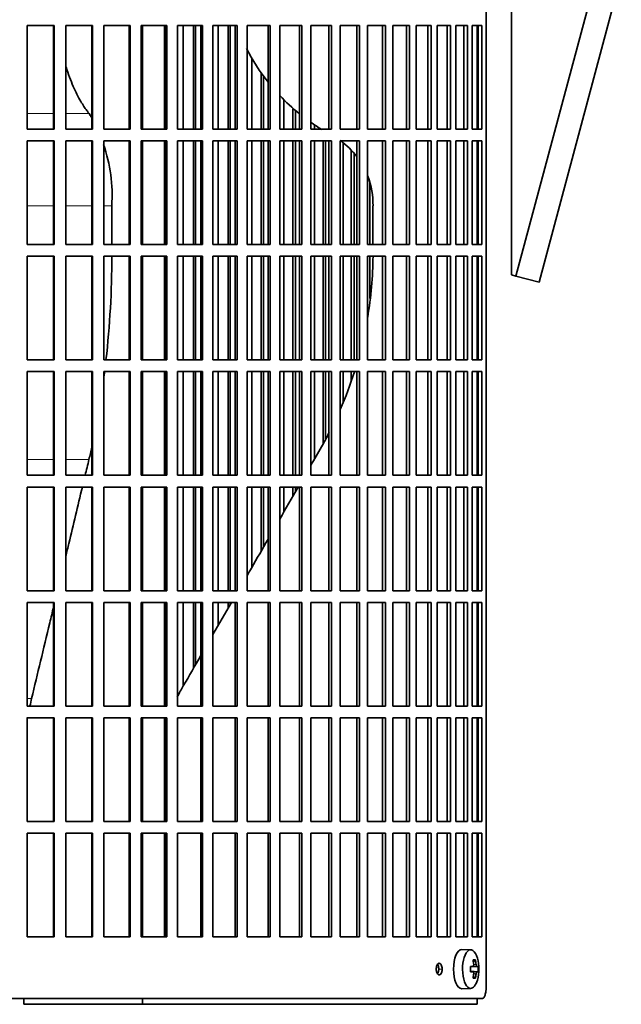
# Model space of a CAD drawing. Header units: millimetres. Extents: x 424 to 1298, y -2735 to 1993.
# Tile 16 of 24: x 1082 to 1236, y -600 to -348. Entities that reach past the tile are written whole.
import ezdxf

# ---------------------------------------------------------------- set-up
doc = ezdxf.new("R2010")
doc.units = ezdxf.units.MM
for name, color, linetype in [('M5X8_UNI7687', 7, 'Continuous'), ('VSI344-454_FILTR', 7, 'Continuous'), ('VSI344-454_SUPPO', 7, 'Continuous'), ('VSI344-454_TERMI', 7, 'Continuous')]:
    doc.layers.add(name, color=color, linetype=linetype)

# ---------------------------------------------------------------- blocks, each defined once
blk = doc.blocks.new('SE3')
at = {"layer": 'M5X8_UNI7687', "color": 7, "linetype": 'Continuous', "lineweight": 35}
for p, q in [((1197.33, -586.12), (1195.07, -586.05)), ((1198.5, -588.71), (1197.99, -589.1)), ((1197.22, -590.4), (1197.89, -590.34)), ((1199.2, -590.35), (1197.23, -590.5)), ((1197.89, -591.76), (1197.22, -591.69)), ((1199.2, -591.74), (1197.23, -591.6)), ((1198.5, -593.38), (1197.99, -592.99)), ((1195.07, -596.05), (1197.33, -595.98))]:
    blk.add_line(p, q, dxfattribs=at)
at = {"layer": 'M5X8_UNI7687', "color": 4, "linetype": 'Continuous', "lineweight": 9}
for p, q in [((1197.22, -590.4), (1197.88, -590.34)), ((1198.9, -590.34), (1197.23, -590.49)), ((1198.09, -589.89), (1198.69, -589.84)), ((1197.88, -591.76), (1197.22, -591.69)), ((1197.23, -591.6), (1198.9, -591.76)), ((1198.69, -592.26), (1198.08, -592.2))]:
    blk.add_line(p, q, dxfattribs=at)
at = {"layer": 'M5X8_UNI7687', "color": 7, "linetype": 'Continuous', "lineweight": 35}
for centre, radius, start, end in [((1189.42, -591.05), 10, 343.7273, 16.2727), ((1189.8, -591.05), 9.42, 355.7871, 4.2129)]:
    blk.add_arc(centre, radius, start, end, dxfattribs=at)
for centre, major_axis, ratio, start_param, end_param in [((1195.04, -591.05), (0, -5), 0.422618, 3.141593, 6.283185), ((1197.3, -591.05), (0, -4.93), 0.422618, 2.175256, 6.283185), ((1191.42, -594.11), (7.75, 5.06), 0.247104, 0.286808, 0.4365), ((1189.5, -591.05), (0, 10), 0.866025, 4.833518, 4.948078), ((1189.37, -591.05), (0, 10), 0.939693, 4.833518, 4.948078), ((1189.43, -591.2), (9.97, 0.79), 0.036834, 0.556003, 0.670562), ((1192.72, -591.05), (0, -9.26), 0.488139, 1.49595, 1.645642), ((1189.43, -591.2), (9.97, 0.79), 0.036834, 0.199185, 0.313745), ((1189.43, -590.89), (9.97, -0.79), 0.036834, -0.670562, -0.556003), ((1197.3, -591.05), (0, -4.93), 0.422618, 0, 0.966337), ((1189.5, -591.05), (0, -10), 0.866025, 1.335108, 1.449667), ((1191.42, -587.98), (7.75, -5.06), 0.247104, -0.4365, -0.286808), ((1189.37, -591.05), (0, -10), 0.939693, 1.335108, 1.449667), ((1189.43, -590.89), (9.97, -0.79), 0.036834, -0.313745, -0.199185), ((1195.04, -591.05), (0, -5), 0.422618, 0, 0.012961)]:
    blk.add_ellipse(centre, major_axis=major_axis, ratio=ratio, start_param=start_param, end_param=end_param, dxfattribs=at)
for points in [[(1197.88, -590.34), (1197.89, -590.34), (1197.91, -590.33), (1197.93, -590.33), (1197.96, -590.31), (1197.98, -590.3), (1198, -590.28), (1198.02, -590.25), (1198.04, -590.22), (1198.05, -590.19), (1198.07, -590.15), (1198.08, -590.11), (1198.09, -590.07), (1198.09, -590.03), (1198.1, -589.98), (1198.1, -589.94), (1198.1, -589.89), (1198.09, -589.86), (1198.09, -589.84)], [(1198.69, -589.84), (1198.7, -589.86), (1198.7, -589.89), (1198.71, -589.94), (1198.72, -589.98), (1198.73, -590.03), (1198.74, -590.07), (1198.75, -590.11), (1198.76, -590.15), (1198.78, -590.19), (1198.79, -590.22), (1198.81, -590.25), (1198.82, -590.28), (1198.84, -590.3), (1198.86, -590.31), (1198.87, -590.33), (1198.89, -590.33), (1198.9, -590.34), (1198.9, -590.34)], [(1198.09, -592.26), (1198.09, -592.24), (1198.1, -592.2), (1198.1, -592.16), (1198.1, -592.11), (1198.09, -592.07), (1198.09, -592.02), (1198.08, -591.98), (1198.07, -591.94), (1198.05, -591.9), (1198.04, -591.87), (1198.02, -591.84), (1198, -591.82), (1197.98, -591.8), (1197.96, -591.78), (1197.93, -591.77), (1197.91, -591.76), (1197.89, -591.76), (1197.88, -591.76)], [(1198.9, -591.76), (1198.9, -591.76), (1198.89, -591.76), (1198.87, -591.77), (1198.86, -591.78), (1198.84, -591.8), (1198.82, -591.82), (1198.81, -591.84), (1198.79, -591.87), (1198.78, -591.9), (1198.76, -591.94), (1198.75, -591.98), (1198.74, -592.02), (1198.73, -592.07), (1198.72, -592.11), (1198.71, -592.16), (1198.7, -592.2), (1198.7, -592.24), (1198.69, -592.26)]]:
    blk.add_open_spline(points, degree=3, dxfattribs=at)
at = {"layer": 'VSI344-454_FILTR', "color": 7, "linetype": 'Continuous', "lineweight": 35}
for p, q in [((1201.27, -595.55), (1201.27, -324.55)), ((1083.95, -349.8), (1090.9, -349.8)), ((1083.95, -376.3), (1083.95, -349.8)), ((1090.74, -376.3), (1090.74, -349.8)), ((1090.9, -376.3), (1090.9, -349.8)), ((1093.83, -349.8), (1100.68, -349.8)), ((1093.83, -376.3), (1093.83, -349.8)), ((1100.46, -376.3), (1100.46, -349.8)), ((1100.68, -376.3), (1100.68, -349.8)), ((1103.56, -349.8), (1110.29, -349.8)), ((1103.56, -376.3), (1103.56, -349.8)), ((1110, -376.3), (1110, -349.8)), ((1110.29, -376.3), (1110.29, -349.8)), ((1113.11, -349.8), (1119.68, -349.8)), ((1113.11, -376.3), (1113.11, -349.8)), ((1119.32, -376.3), (1119.32, -349.8)), ((1119.68, -376.3), (1119.68, -349.8)), ((1122.42, -349.8), (1128.8, -349.8)), ((1122.42, -376.3), (1122.42, -349.8)), ((1123.88, -376.3), (1123.88, -349.8)), ((1126.52, -376.3), (1126.52, -349.8)), ((1126.98, -376.3), (1126.98, -349.8)), ((1128.38, -376.3), (1128.38, -349.8)), ((1128.8, -376.3), (1128.8, -349.8)), ((1131.46, -349.8), (1137.61, -349.8)), ((1131.46, -376.3), (1131.46, -349.8)), ((1132.79, -376.3), (1132.79, -349.8)), ((1135.34, -376.3), (1135.34, -349.8)), ((1135.86, -376.3), (1135.86, -349.8)), ((1137.12, -376.3), (1137.12, -349.8)), ((1137.61, -376.3), (1137.61, -349.8)), ((1140.17, -349.8), (1146.07, -349.8)), ((1140.17, -376.3), (1140.17, -349.8)), ((1145.52, -376.3), (1145.52, -349.8)), ((1146.07, -376.3), (1146.07, -349.8)), ((1148.51, -349.8), (1154.13, -349.8)), ((1148.51, -376.3), (1148.51, -349.8)), ((1153.53, -376.3), (1153.53, -349.8)), ((1154.13, -376.3), (1154.13, -349.8)), ((1156.44, -349.8), (1161.75, -349.8)), ((1156.44, -376.3), (1156.44, -349.8)), ((1161.1, -376.3), (1161.1, -349.8)), ((1161.75, -376.3), (1161.75, -349.8)), ((1163.94, -349.8), (1168.91, -349.8)), ((1163.94, -376.3), (1163.94, -349.8)), ((1168.2, -376.3), (1168.2, -349.8)), ((1168.91, -376.3), (1168.91, -349.8)), ((1170.94, -349.8), (1175.56, -349.8)), ((1170.94, -376.3), (1170.94, -349.8)), ((1174.8, -376.3), (1174.8, -349.8)), ((1175.56, -376.3), (1175.56, -349.8)), ((1177.44, -349.8), (1181.67, -349.8)), ((1177.44, -376.3), (1177.44, -349.8)), ((1180.87, -376.3), (1180.87, -349.8)), ((1181.67, -376.3), (1181.67, -349.8)), ((1183.38, -349.8), (1187.21, -349.8)), ((1183.38, -376.3), (1183.38, -349.8)), ((1186.37, -376.3), (1186.37, -349.8)), ((1187.21, -376.3), (1187.21, -349.8)), ((1188.75, -349.8), (1192.16, -349.8)), ((1188.75, -376.3), (1188.75, -349.8)), ((1191.28, -376.3), (1191.28, -349.8)), ((1192.16, -376.3), (1192.16, -349.8)), ((1193.51, -349.8), (1196.49, -349.8)), ((1193.51, -376.3), (1193.51, -349.8)), ((1195.58, -376.3), (1195.58, -349.8)), ((1196.49, -376.3), (1196.49, -349.8)), ((1197.65, -349.8), (1200.17, -349.8)), ((1197.65, -376.3), (1197.65, -349.8)), ((1199.24, -376.3), (1199.24, -349.8)), ((1200.17, -376.3), (1200.17, -349.8)), ((1141.37, -376.3), (1141.37, -358.1)), ((1143.81, -376.3), (1143.81, -362)), ((1144.39, -376.3), (1144.39, -362.81)), ((1149.57, -376.3), (1149.57, -368.91)), ((1151.9, -376.3), (1151.9, -371.09)), ((1152.53, -376.3), (1152.53, -371.64)), ((1083.95, -376.3), (1090.9, -376.3)), ((1093.83, -376.3), (1100.68, -376.3)), ((1103.56, -376.3), (1110.29, -376.3)), ((1113.11, -376.3), (1119.68, -376.3)), ((1122.42, -376.3), (1128.8, -376.3)), ((1131.46, -376.3), (1137.61, -376.3)), ((1140.17, -376.3), (1146.07, -376.3)), ((1148.51, -376.3), (1154.13, -376.3)), ((1156.44, -376.3), (1161.75, -376.3)), ((1157.37, -376.3), (1157.37, -375.28)), ((1163.94, -376.3), (1168.91, -376.3)), ((1170.94, -376.3), (1175.56, -376.3)), ((1177.44, -376.3), (1181.67, -376.3)), ((1183.38, -376.3), (1187.21, -376.3)), ((1188.75, -376.3), (1192.16, -376.3)), ((1193.51, -376.3), (1196.49, -376.3)), ((1197.65, -376.3), (1200.17, -376.3)), ((1083.95, -379.3), (1090.9, -379.3)), ((1083.95, -405.8), (1083.95, -379.3)), ((1090.74, -405.8), (1090.74, -379.3)), ((1090.9, -405.8), (1090.9, -379.3)), ((1093.83, -379.3), (1100.68, -379.3)), ((1093.83, -405.8), (1093.83, -379.3)), ((1100.46, -405.8), (1100.46, -379.3)), ((1100.68, -405.8), (1100.68, -379.3)), ((1103.56, -379.3), (1110.29, -379.3)), ((1103.56, -405.8), (1103.56, -379.3)), ((1110, -405.8), (1110, -379.3)), ((1110.29, -405.8), (1110.29, -379.3)), ((1113.11, -379.3), (1119.68, -379.3)), ((1113.11, -405.8), (1113.11, -379.3)), ((1119.32, -405.8), (1119.32, -379.3)), ((1119.68, -405.8), (1119.68, -379.3)), ((1122.42, -379.3), (1128.8, -379.3)), ((1122.42, -405.8), (1122.42, -379.3)), ((1123.88, -405.8), (1123.88, -379.3)), ((1126.52, -405.8), (1126.52, -379.3)), ((1126.98, -405.8), (1126.98, -379.3)), ((1128.38, -405.8), (1128.38, -379.3)), ((1128.8, -405.8), (1128.8, -379.3)), ((1131.46, -379.3), (1137.61, -379.3)), ((1131.46, -405.8), (1131.46, -379.3)), ((1132.79, -405.8), (1132.79, -379.3)), ((1135.34, -405.8), (1135.34, -379.3)), ((1135.86, -405.8), (1135.86, -379.3)), ((1137.12, -405.8), (1137.12, -379.3)), ((1137.61, -405.8), (1137.61, -379.3)), ((1140.17, -379.3), (1146.07, -379.3)), ((1140.17, -405.8), (1140.17, -379.3)), ((1141.37, -405.8), (1141.37, -379.3)), ((1143.81, -405.8), (1143.81, -379.3)), ((1144.39, -405.8), (1144.39, -379.3)), ((1145.52, -405.8), (1145.52, -379.3)), ((1146.07, -405.8), (1146.07, -379.3)), ((1148.51, -379.3), (1154.13, -379.3)), ((1148.51, -405.8), (1148.51, -379.3)), ((1149.57, -405.8), (1149.57, -379.3)), ((1151.9, -405.8), (1151.9, -379.3)), ((1152.53, -405.8), (1152.53, -379.3)), ((1153.53, -405.8), (1153.53, -379.3)), ((1154.13, -405.8), (1154.13, -379.3)), ((1156.44, -379.3), (1161.75, -379.3)), ((1156.44, -405.8), (1156.44, -379.3)), ((1157.37, -405.8), (1157.37, -379.3)), ((1159.57, -405.8), (1159.57, -379.3)), ((1160.25, -405.8), (1160.25, -379.3)), ((1161.1, -405.8), (1161.1, -379.3)), ((1161.75, -405.8), (1161.75, -379.3)), ((1163.94, -379.3), (1168.91, -379.3)), ((1163.94, -405.8), (1163.94, -379.3)), ((1164.71, -405.8), (1164.71, -379.76)), ((1168.2, -405.8), (1168.2, -379.3)), ((1168.91, -405.8), (1168.91, -379.3)), ((1170.94, -379.3), (1175.56, -379.3)), ((1170.94, -405.8), (1170.94, -379.3)), ((1174.8, -405.8), (1174.8, -379.3)), ((1175.56, -405.8), (1175.56, -379.3)), ((1177.44, -379.3), (1181.67, -379.3)), ((1177.44, -405.8), (1177.44, -379.3)), ((1180.87, -405.8), (1180.87, -379.3)), ((1181.67, -405.8), (1181.67, -379.3)), ((1183.38, -379.3), (1187.21, -379.3)), ((1183.38, -405.8), (1183.38, -379.3)), ((1186.37, -405.8), (1186.37, -379.3)), ((1187.21, -405.8), (1187.21, -379.3)), ((1188.75, -379.3), (1192.16, -379.3)), ((1188.75, -405.8), (1188.75, -379.3)), ((1191.28, -405.8), (1191.28, -379.3)), ((1192.16, -405.8), (1192.16, -379.3)), ((1193.51, -379.3), (1196.49, -379.3)), ((1193.51, -405.8), (1193.51, -379.3)), ((1195.58, -405.8), (1195.58, -379.3)), ((1196.49, -405.8), (1196.49, -379.3)), ((1197.65, -379.3), (1200.17, -379.3)), ((1197.65, -405.8), (1197.65, -379.3)), ((1199.24, -405.8), (1199.24, -379.3)), ((1200.17, -405.8), (1200.17, -379.3)), ((1166.77, -405.8), (1166.77, -381.65)), ((1167.5, -405.8), (1167.5, -382.45)), ((1171.57, -405.8), (1171.57, -390.2)), ((1083.95, -405.8), (1090.9, -405.8)), ((1093.83, -405.8), (1100.68, -405.8)), ((1103.56, -405.8), (1110.29, -405.8)), ((1113.11, -405.8), (1119.68, -405.8)), ((1122.42, -405.8), (1128.8, -405.8)), ((1131.46, -405.8), (1137.61, -405.8)), ((1140.17, -405.8), (1146.07, -405.8)), ((1148.51, -405.8), (1154.13, -405.8)), ((1156.44, -405.8), (1161.75, -405.8)), ((1163.94, -405.8), (1168.91, -405.8)), ((1170.94, -405.8), (1175.56, -405.8)), ((1177.44, -405.8), (1181.67, -405.8)), ((1183.38, -405.8), (1187.21, -405.8)), ((1188.75, -405.8), (1192.16, -405.8)), ((1193.51, -405.8), (1196.49, -405.8)), ((1197.65, -405.8), (1200.17, -405.8)), ((1083.95, -408.8), (1090.9, -408.8)), ((1083.95, -435.3), (1083.95, -408.8)), ((1090.74, -435.3), (1090.74, -408.8)), ((1090.9, -435.3), (1090.9, -408.8)), ((1093.83, -408.8), (1100.68, -408.8)), ((1093.83, -435.3), (1093.83, -408.8)), ((1100.46, -435.3), (1100.46, -408.8)), ((1100.68, -435.3), (1100.68, -408.8)), ((1103.56, -408.8), (1110.29, -408.8)), ((1103.56, -435.3), (1103.56, -408.8)), ((1110, -435.3), (1110, -408.8)), ((1110.29, -435.3), (1110.29, -408.8)), ((1113.11, -408.8), (1119.68, -408.8)), ((1113.11, -435.3), (1113.11, -408.8)), ((1119.32, -435.3), (1119.32, -408.8)), ((1119.68, -435.3), (1119.68, -408.8)), ((1122.42, -408.8), (1128.8, -408.8)), ((1122.42, -435.3), (1122.42, -408.8)), ((1123.88, -435.3), (1123.88, -408.8)), ((1126.52, -435.3), (1126.52, -408.8)), ((1126.98, -435.3), (1126.98, -408.8)), ((1128.38, -435.3), (1128.38, -408.8)), ((1128.8, -435.3), (1128.8, -408.8)), ((1131.46, -408.8), (1137.61, -408.8)), ((1131.46, -435.3), (1131.46, -408.8)), ((1132.79, -435.3), (1132.79, -408.8)), ((1135.34, -435.3), (1135.34, -408.8)), ((1135.86, -435.3), (1135.86, -408.8)), ((1137.12, -435.3), (1137.12, -408.8)), ((1137.61, -435.3), (1137.61, -408.8)), ((1140.17, -408.8), (1146.07, -408.8)), ((1140.17, -435.3), (1140.17, -408.8)), ((1141.37, -435.3), (1141.37, -408.8)), ((1143.81, -435.3), (1143.81, -408.8)), ((1144.39, -435.3), (1144.39, -408.8)), ((1145.52, -435.3), (1145.52, -408.8)), ((1146.07, -435.3), (1146.07, -408.8)), ((1148.51, -408.8), (1154.13, -408.8)), ((1148.51, -435.3), (1148.51, -408.8)), ((1149.57, -435.3), (1149.57, -408.8)), ((1151.9, -435.3), (1151.9, -408.8)), ((1152.53, -435.3), (1152.53, -408.8)), ((1153.53, -435.3), (1153.53, -408.8)), ((1154.13, -435.3), (1154.13, -408.8)), ((1156.44, -408.8), (1161.75, -408.8)), ((1156.44, -435.3), (1156.44, -408.8)), ((1157.37, -435.3), (1157.37, -408.8)), ((1159.57, -435.3), (1159.57, -408.8)), ((1160.25, -435.3), (1160.25, -408.8)), ((1161.1, -435.3), (1161.1, -408.8)), ((1161.75, -435.3), (1161.75, -408.8)), ((1163.94, -408.8), (1168.91, -408.8)), ((1163.94, -435.3), (1163.94, -408.8)), ((1164.71, -435.3), (1164.71, -408.8)), ((1166.77, -435.3), (1166.77, -408.8)), ((1167.5, -435.3), (1167.5, -408.8)), ((1168.2, -435.3), (1168.2, -408.8)), ((1168.91, -435.3), (1168.91, -408.8)), ((1170.94, -408.8), (1175.56, -408.8)), ((1170.94, -435.3), (1170.94, -408.8)), ((1171.57, -419.57), (1171.57, -408.8)), ((1174.8, -435.3), (1174.8, -408.8)), ((1175.56, -435.3), (1175.56, -408.8)), ((1177.44, -408.8), (1181.67, -408.8)), ((1177.44, -435.3), (1177.44, -408.8)), ((1180.87, -435.3), (1180.87, -408.8)), ((1181.67, -435.3), (1181.67, -408.8)), ((1183.38, -408.8), (1187.21, -408.8)), ((1183.38, -435.3), (1183.38, -408.8)), ((1186.37, -435.3), (1186.37, -408.8)), ((1187.21, -435.3), (1187.21, -408.8)), ((1188.75, -408.8), (1192.16, -408.8)), ((1188.75, -435.3), (1188.75, -408.8)), ((1191.28, -435.3), (1191.28, -408.8)), ((1192.16, -435.3), (1192.16, -408.8)), ((1193.51, -408.8), (1196.49, -408.8)), ((1193.51, -435.3), (1193.51, -408.8)), ((1195.58, -435.3), (1195.58, -408.8)), ((1196.49, -435.3), (1196.49, -408.8)), ((1197.65, -408.8), (1200.17, -408.8)), ((1197.65, -435.3), (1197.65, -408.8)), ((1199.24, -435.3), (1199.24, -408.8)), ((1200.17, -435.3), (1200.17, -408.8)), ((1083.95, -435.3), (1090.9, -435.3)), ((1093.83, -435.3), (1100.68, -435.3)), ((1103.56, -435.3), (1110.29, -435.3)), ((1113.11, -435.3), (1119.68, -435.3)), ((1122.42, -435.3), (1128.8, -435.3)), ((1131.46, -435.3), (1137.61, -435.3)), ((1140.17, -435.3), (1146.07, -435.3)), ((1148.51, -435.3), (1154.13, -435.3)), ((1156.44, -435.3), (1161.75, -435.3)), ((1163.94, -435.3), (1168.91, -435.3)), ((1170.94, -435.3), (1175.56, -435.3)), ((1177.44, -435.3), (1181.67, -435.3)), ((1183.38, -435.3), (1187.21, -435.3)), ((1188.75, -435.3), (1192.16, -435.3)), ((1193.51, -435.3), (1196.49, -435.3)), ((1197.65, -435.3), (1200.17, -435.3)), ((1083.95, -438.3), (1090.9, -438.3)), ((1083.95, -464.8), (1083.95, -438.3)), ((1090.74, -464.8), (1090.74, -438.3)), ((1090.9, -464.8), (1090.9, -438.3)), ((1093.83, -438.3), (1100.68, -438.3)), ((1093.83, -464.8), (1093.83, -438.3)), ((1100.46, -464.8), (1100.46, -438.3)), ((1100.68, -464.8), (1100.68, -438.3)), ((1103.56, -438.3), (1110.29, -438.3)), ((1103.56, -464.8), (1103.56, -438.3)), ((1110, -464.8), (1110, -438.3)), ((1110.29, -464.8), (1110.29, -438.3)), ((1113.11, -438.3), (1119.68, -438.3)), ((1113.11, -464.8), (1113.11, -438.3)), ((1119.32, -464.8), (1119.32, -438.3)), ((1119.68, -464.8), (1119.68, -438.3)), ((1122.42, -438.3), (1128.8, -438.3)), ((1122.42, -464.8), (1122.42, -438.3)), ((1123.88, -464.8), (1123.88, -438.3)), ((1126.52, -464.8), (1126.52, -438.3)), ((1126.98, -464.8), (1126.98, -438.3)), ((1128.38, -464.8), (1128.38, -438.3)), ((1128.8, -464.8), (1128.8, -438.3)), ((1131.46, -438.3), (1137.61, -438.3)), ((1131.46, -464.8), (1131.46, -438.3)), ((1132.79, -464.8), (1132.79, -438.3)), ((1135.34, -464.8), (1135.34, -438.3)), ((1135.86, -464.8), (1135.86, -438.3)), ((1137.12, -464.8), (1137.12, -438.3)), ((1137.61, -464.8), (1137.61, -438.3)), ((1140.17, -438.3), (1146.07, -438.3)), ((1140.17, -464.8), (1140.17, -438.3)), ((1141.37, -464.8), (1141.37, -438.3)), ((1143.81, -464.8), (1143.81, -438.3)), ((1144.39, -464.8), (1144.39, -438.3)), ((1145.52, -464.8), (1145.52, -438.3)), ((1146.07, -464.8), (1146.07, -438.3)), ((1148.51, -438.3), (1154.13, -438.3)), ((1148.51, -464.8), (1148.51, -438.3)), ((1149.57, -464.8), (1149.57, -438.3)), ((1151.9, -464.8), (1151.9, -438.3)), ((1152.53, -464.8), (1152.53, -438.3)), ((1153.53, -464.8), (1153.53, -438.3)), ((1154.13, -464.8), (1154.13, -438.3)), ((1156.44, -438.3), (1161.75, -438.3)), ((1156.44, -464.8), (1156.44, -438.3)), ((1157.37, -460.64), (1157.37, -438.3)), ((1159.57, -456.75), (1159.57, -438.3)), ((1160.25, -455.44), (1160.25, -438.3)), ((1161.1, -464.8), (1161.1, -438.3)), ((1161.75, -464.8), (1161.75, -438.3)), ((1163.94, -438.3), (1168.91, -438.3)), ((1163.94, -464.8), (1163.94, -438.3)), ((1164.71, -446.04), (1164.71, -438.3)), ((1166.77, -440.73), (1166.77, -438.3)), ((1168.2, -464.8), (1168.2, -438.3)), ((1168.91, -464.8), (1168.91, -438.3)), ((1170.94, -438.3), (1175.56, -438.3)), ((1170.94, -464.8), (1170.94, -438.3)), ((1174.8, -464.8), (1174.8, -438.3)), ((1175.56, -464.8), (1175.56, -438.3)), ((1177.44, -438.3), (1181.67, -438.3)), ((1177.44, -464.8), (1177.44, -438.3)), ((1180.87, -464.8), (1180.87, -438.3)), ((1181.67, -464.8), (1181.67, -438.3)), ((1183.38, -438.3), (1187.21, -438.3)), ((1183.38, -464.8), (1183.38, -438.3)), ((1186.37, -464.8), (1186.37, -438.3)), ((1187.21, -464.8), (1187.21, -438.3)), ((1188.75, -438.3), (1192.16, -438.3)), ((1188.75, -464.8), (1188.75, -438.3)), ((1191.28, -464.8), (1191.28, -438.3)), ((1192.16, -464.8), (1192.16, -438.3)), ((1193.51, -438.3), (1196.49, -438.3)), ((1193.51, -464.8), (1193.51, -438.3)), ((1195.58, -464.8), (1195.58, -438.3)), ((1196.49, -464.8), (1196.49, -438.3)), ((1197.65, -438.3), (1200.17, -438.3)), ((1197.65, -464.8), (1197.65, -438.3)), ((1199.24, -464.8), (1199.24, -438.3)), ((1200.17, -464.8), (1200.17, -438.3)), ((1083.95, -464.8), (1090.9, -464.8)), ((1093.83, -464.8), (1100.68, -464.8)), ((1103.56, -464.8), (1110.29, -464.8)), ((1113.11, -464.8), (1119.68, -464.8)), ((1122.42, -464.8), (1128.8, -464.8)), ((1131.46, -464.8), (1137.61, -464.8)), ((1140.17, -464.8), (1146.07, -464.8)), ((1148.51, -464.8), (1154.13, -464.8)), ((1156.44, -464.8), (1161.75, -464.8)), ((1163.94, -464.8), (1168.91, -464.8)), ((1170.94, -464.8), (1175.56, -464.8)), ((1177.44, -464.8), (1181.67, -464.8)), ((1183.38, -464.8), (1187.21, -464.8)), ((1188.75, -464.8), (1192.16, -464.8)), ((1193.51, -464.8), (1196.49, -464.8)), ((1197.65, -464.8), (1200.17, -464.8)), ((1083.95, -467.8), (1090.9, -467.8)), ((1083.95, -494.3), (1083.95, -467.8)), ((1090.74, -494.3), (1090.74, -467.8)), ((1090.9, -494.3), (1090.9, -467.8)), ((1093.83, -467.8), (1100.68, -467.8)), ((1093.83, -494.3), (1093.83, -467.8)), ((1100.46, -494.3), (1100.46, -467.8)), ((1100.68, -494.3), (1100.68, -467.8)), ((1103.56, -467.8), (1110.29, -467.8)), ((1103.56, -494.3), (1103.56, -467.8)), ((1110, -494.3), (1110, -467.8)), ((1110.29, -494.3), (1110.29, -467.8)), ((1113.11, -467.8), (1119.68, -467.8)), ((1113.11, -494.3), (1113.11, -467.8)), ((1119.32, -494.3), (1119.32, -467.8)), ((1119.68, -494.3), (1119.68, -467.8)), ((1122.42, -467.8), (1128.8, -467.8)), ((1122.42, -494.3), (1122.42, -467.8)), ((1123.88, -494.3), (1123.88, -467.8)), ((1126.52, -494.3), (1126.52, -467.8)), ((1126.98, -494.3), (1126.98, -467.8)), ((1128.38, -494.3), (1128.38, -467.8)), ((1128.8, -494.3), (1128.8, -467.8)), ((1131.46, -467.8), (1137.61, -467.8)), ((1131.46, -494.3), (1131.46, -467.8)), ((1132.79, -494.3), (1132.79, -467.8)), ((1135.34, -494.3), (1135.34, -467.8)), ((1135.86, -494.3), (1135.86, -467.8)), ((1137.12, -494.3), (1137.12, -467.8)), ((1137.61, -494.3), (1137.61, -467.8)), ((1140.17, -467.8), (1146.07, -467.8)), ((1140.17, -494.3), (1140.17, -467.8)), ((1141.37, -488.36), (1141.37, -467.8)), ((1143.81, -484.12), (1143.81, -467.8)), ((1144.39, -483.13), (1144.39, -467.8)), ((1145.52, -494.3), (1145.52, -467.8)), ((1146.07, -494.3), (1146.07, -467.8)), ((1148.51, -467.8), (1154.13, -467.8)), ((1148.51, -494.3), (1148.51, -467.8)), ((1149.57, -474.14), (1149.57, -467.8)), ((1151.9, -470.11), (1151.9, -467.8)), ((1152.53, -469.02), (1152.53, -467.8)), ((1153.53, -494.3), (1153.53, -467.8)), ((1154.13, -494.3), (1154.13, -467.8)), ((1156.44, -467.8), (1161.75, -467.8)), ((1156.44, -494.3), (1156.44, -467.8)), ((1161.1, -494.3), (1161.1, -467.8)), ((1161.75, -494.3), (1161.75, -467.8)), ((1163.94, -467.8), (1168.91, -467.8)), ((1163.94, -494.3), (1163.94, -467.8)), ((1168.2, -494.3), (1168.2, -467.8)), ((1168.91, -494.3), (1168.91, -467.8)), ((1170.94, -467.8), (1175.56, -467.8)), ((1170.94, -494.3), (1170.94, -467.8)), ((1174.8, -494.3), (1174.8, -467.8)), ((1175.56, -494.3), (1175.56, -467.8)), ((1177.44, -467.8), (1181.67, -467.8)), ((1177.44, -494.3), (1177.44, -467.8)), ((1180.87, -494.3), (1180.87, -467.8)), ((1181.67, -494.3), (1181.67, -467.8)), ((1183.38, -467.8), (1187.21, -467.8)), ((1183.38, -494.3), (1183.38, -467.8)), ((1186.37, -494.3), (1186.37, -467.8)), ((1187.21, -494.3), (1187.21, -467.8)), ((1188.75, -467.8), (1192.16, -467.8)), ((1188.75, -494.3), (1188.75, -467.8)), ((1191.28, -494.3), (1191.28, -467.8)), ((1192.16, -494.3), (1192.16, -467.8)), ((1193.51, -467.8), (1196.49, -467.8)), ((1193.51, -494.3), (1193.51, -467.8)), ((1195.58, -494.3), (1195.58, -467.8)), ((1196.49, -494.3), (1196.49, -467.8)), ((1197.65, -467.8), (1200.17, -467.8)), ((1197.65, -494.3), (1197.65, -467.8)), ((1199.24, -494.3), (1199.24, -467.8)), ((1200.17, -494.3), (1200.17, -467.8)), ((1083.95, -494.3), (1090.9, -494.3)), ((1093.83, -494.3), (1100.68, -494.3)), ((1103.56, -494.3), (1110.29, -494.3)), ((1113.11, -494.3), (1119.68, -494.3)), ((1122.42, -494.3), (1128.8, -494.3)), ((1131.46, -494.3), (1137.61, -494.3)), ((1140.17, -494.3), (1146.07, -494.3)), ((1148.51, -494.3), (1154.13, -494.3)), ((1156.44, -494.3), (1161.75, -494.3)), ((1163.94, -494.3), (1168.91, -494.3)), ((1170.94, -494.3), (1175.56, -494.3)), ((1177.44, -494.3), (1181.67, -494.3)), ((1183.38, -494.3), (1187.21, -494.3)), ((1188.75, -494.3), (1192.16, -494.3)), ((1193.51, -494.3), (1196.49, -494.3)), ((1197.65, -494.3), (1200.17, -494.3)), ((1083.95, -497.3), (1090.9, -497.3)), ((1083.95, -523.8), (1083.95, -497.3)), ((1090.74, -523.8), (1090.74, -497.3)), ((1090.9, -523.8), (1090.9, -497.3)), ((1093.83, -497.3), (1100.68, -497.3)), ((1093.83, -523.8), (1093.83, -497.3)), ((1100.46, -523.8), (1100.46, -497.3)), ((1100.68, -523.8), (1100.68, -497.3)), ((1103.56, -497.3), (1110.29, -497.3)), ((1103.56, -523.8), (1103.56, -497.3)), ((1110, -523.8), (1110, -497.3)), ((1110.29, -523.8), (1110.29, -497.3)), ((1113.11, -497.3), (1119.68, -497.3)), ((1113.11, -523.8), (1113.11, -497.3)), ((1119.32, -523.8), (1119.32, -497.3)), ((1119.68, -523.8), (1119.68, -497.3)), ((1122.42, -497.3), (1128.8, -497.3)), ((1122.42, -523.8), (1122.42, -497.3)), ((1123.88, -518.65), (1123.88, -497.3)), ((1126.52, -514.07), (1126.52, -497.3)), ((1126.98, -513.28), (1126.98, -497.3)), ((1128.38, -523.8), (1128.38, -497.3)), ((1128.8, -523.8), (1128.8, -497.3)), ((1131.46, -497.3), (1137.61, -497.3)), ((1131.46, -523.8), (1131.46, -497.3)), ((1132.79, -503.22), (1132.79, -497.3)), ((1135.34, -498.8), (1135.34, -497.3)), ((1135.86, -497.91), (1135.86, -497.3)), ((1137.12, -523.8), (1137.12, -497.3)), ((1137.61, -523.8), (1137.61, -497.3)), ((1140.17, -497.3), (1146.07, -497.3)), ((1140.17, -523.8), (1140.17, -497.3)), ((1145.52, -523.8), (1145.52, -497.3)), ((1146.07, -523.8), (1146.07, -497.3)), ((1148.51, -497.3), (1154.13, -497.3)), ((1148.51, -523.8), (1148.51, -497.3)), ((1153.53, -523.8), (1153.53, -497.3)), ((1154.13, -523.8), (1154.13, -497.3)), ((1156.44, -497.3), (1161.75, -497.3)), ((1156.44, -523.8), (1156.44, -497.3)), ((1161.1, -523.8), (1161.1, -497.3)), ((1161.75, -523.8), (1161.75, -497.3)), ((1163.94, -497.3), (1168.91, -497.3)), ((1163.94, -523.8), (1163.94, -497.3)), ((1168.2, -523.8), (1168.2, -497.3)), ((1168.91, -523.8), (1168.91, -497.3)), ((1170.94, -497.3), (1175.56, -497.3)), ((1170.94, -523.8), (1170.94, -497.3)), ((1174.8, -523.8), (1174.8, -497.3)), ((1175.56, -523.8), (1175.56, -497.3)), ((1177.44, -497.3), (1181.67, -497.3)), ((1177.44, -523.8), (1177.44, -497.3)), ((1180.87, -523.8), (1180.87, -497.3)), ((1181.67, -523.8), (1181.67, -497.3)), ((1183.38, -497.3), (1187.21, -497.3)), ((1183.38, -523.8), (1183.38, -497.3)), ((1186.37, -523.8), (1186.37, -497.3)), ((1187.21, -523.8), (1187.21, -497.3)), ((1188.75, -497.3), (1192.16, -497.3)), ((1188.75, -523.8), (1188.75, -497.3)), ((1191.28, -523.8), (1191.28, -497.3)), ((1192.16, -523.8), (1192.16, -497.3)), ((1193.51, -497.3), (1196.49, -497.3)), ((1193.51, -523.8), (1193.51, -497.3)), ((1195.58, -523.8), (1195.58, -497.3)), ((1196.49, -523.8), (1196.49, -497.3)), ((1197.65, -497.3), (1200.17, -497.3)), ((1197.65, -523.8), (1197.65, -497.3)), ((1199.24, -523.8), (1199.24, -497.3)), ((1200.17, -523.8), (1200.17, -497.3)), ((1083.95, -523.8), (1090.9, -523.8)), ((1093.83, -523.8), (1100.68, -523.8)), ((1103.56, -523.8), (1110.29, -523.8)), ((1113.11, -523.8), (1119.68, -523.8)), ((1122.42, -523.8), (1128.8, -523.8)), ((1131.46, -523.8), (1137.61, -523.8)), ((1140.17, -523.8), (1146.07, -523.8)), ((1148.51, -523.8), (1154.13, -523.8)), ((1156.44, -523.8), (1161.75, -523.8)), ((1163.94, -523.8), (1168.91, -523.8)), ((1170.94, -523.8), (1175.56, -523.8)), ((1177.44, -523.8), (1181.67, -523.8)), ((1183.38, -523.8), (1187.21, -523.8)), ((1188.75, -523.8), (1192.16, -523.8)), ((1193.51, -523.8), (1196.49, -523.8)), ((1197.65, -523.8), (1200.17, -523.8)), ((1083.95, -526.8), (1090.9, -526.8)), ((1083.95, -553.3), (1083.95, -526.8)), ((1090.74, -553.3), (1090.74, -526.8)), ((1090.9, -553.3), (1090.9, -526.8)), ((1093.83, -526.8), (1100.68, -526.8)), ((1093.83, -553.3), (1093.83, -526.8)), ((1100.46, -553.3), (1100.46, -526.8)), ((1100.68, -553.3), (1100.68, -526.8)), ((1103.56, -526.8), (1110.29, -526.8)), ((1103.56, -553.3), (1103.56, -526.8)), ((1110, -553.3), (1110, -526.8)), ((1110.29, -553.3), (1110.29, -526.8)), ((1113.11, -526.8), (1119.68, -526.8)), ((1113.11, -553.3), (1113.11, -526.8)), ((1119.32, -553.3), (1119.32, -526.8)), ((1119.68, -553.3), (1119.68, -526.8)), ((1122.42, -526.8), (1128.8, -526.8)), ((1122.42, -553.3), (1122.42, -526.8)), ((1128.38, -553.3), (1128.38, -526.8)), ((1128.8, -553.3), (1128.8, -526.8)), ((1131.46, -526.8), (1137.61, -526.8)), ((1131.46, -553.3), (1131.46, -526.8)), ((1137.12, -553.3), (1137.12, -526.8)), ((1137.61, -553.3), (1137.61, -526.8)), ((1140.17, -526.8), (1146.07, -526.8)), ((1140.17, -553.3), (1140.17, -526.8)), ((1145.52, -553.3), (1145.52, -526.8)), ((1146.07, -553.3), (1146.07, -526.8)), ((1148.51, -526.8), (1154.13, -526.8)), ((1148.51, -553.3), (1148.51, -526.8)), ((1153.53, -553.3), (1153.53, -526.8)), ((1154.13, -553.3), (1154.13, -526.8)), ((1156.44, -526.8), (1161.75, -526.8)), ((1156.44, -553.3), (1156.44, -526.8)), ((1161.1, -553.3), (1161.1, -526.8)), ((1161.75, -553.3), (1161.75, -526.8)), ((1163.94, -526.8), (1168.91, -526.8)), ((1163.94, -553.3), (1163.94, -526.8)), ((1168.2, -553.3), (1168.2, -526.8)), ((1168.91, -553.3), (1168.91, -526.8)), ((1170.94, -526.8), (1175.56, -526.8)), ((1170.94, -553.3), (1170.94, -526.8)), ((1174.8, -553.3), (1174.8, -526.8)), ((1175.56, -553.3), (1175.56, -526.8)), ((1177.44, -526.8), (1181.67, -526.8)), ((1177.44, -553.3), (1177.44, -526.8)), ((1180.87, -553.3), (1180.87, -526.8)), ((1181.67, -553.3), (1181.67, -526.8)), ((1183.38, -526.8), (1187.21, -526.8)), ((1183.38, -553.3), (1183.38, -526.8)), ((1186.37, -553.3), (1186.37, -526.8)), ((1187.21, -553.3), (1187.21, -526.8)), ((1188.75, -526.8), (1192.16, -526.8)), ((1188.75, -553.3), (1188.75, -526.8)), ((1191.28, -553.3), (1191.28, -526.8)), ((1192.16, -553.3), (1192.16, -526.8)), ((1193.51, -526.8), (1196.49, -526.8)), ((1193.51, -553.3), (1193.51, -526.8)), ((1195.58, -553.3), (1195.58, -526.8)), ((1196.49, -553.3), (1196.49, -526.8)), ((1197.65, -526.8), (1200.17, -526.8)), ((1197.65, -553.3), (1197.65, -526.8)), ((1199.24, -553.3), (1199.24, -526.8)), ((1200.17, -553.3), (1200.17, -526.8)), ((1083.95, -553.3), (1090.9, -553.3)), ((1093.83, -553.3), (1100.68, -553.3)), ((1103.56, -553.3), (1110.29, -553.3)), ((1113.11, -553.3), (1119.68, -553.3)), ((1122.42, -553.3), (1128.8, -553.3)), ((1131.46, -553.3), (1137.61, -553.3)), ((1140.17, -553.3), (1146.07, -553.3)), ((1148.51, -553.3), (1154.13, -553.3)), ((1156.44, -553.3), (1161.75, -553.3)), ((1163.94, -553.3), (1168.91, -553.3)), ((1170.94, -553.3), (1175.56, -553.3)), ((1177.44, -553.3), (1181.67, -553.3)), ((1183.38, -553.3), (1187.21, -553.3)), ((1188.75, -553.3), (1192.16, -553.3)), ((1193.51, -553.3), (1196.49, -553.3)), ((1197.65, -553.3), (1200.17, -553.3)), ((1083.95, -556.3), (1090.9, -556.3)), ((1083.95, -582.8), (1083.95, -556.3)), ((1090.74, -582.8), (1090.74, -556.3)), ((1090.9, -582.8), (1090.9, -556.3)), ((1093.83, -556.3), (1100.68, -556.3)), ((1093.83, -582.8), (1093.83, -556.3)), ((1100.46, -582.8), (1100.46, -556.3)), ((1100.68, -582.8), (1100.68, -556.3)), ((1103.56, -556.3), (1110.29, -556.3)), ((1103.56, -582.8), (1103.56, -556.3)), ((1110, -582.8), (1110, -556.3)), ((1110.29, -582.8), (1110.29, -556.3)), ((1113.11, -556.3), (1119.68, -556.3)), ((1113.11, -582.8), (1113.11, -556.3)), ((1119.32, -582.8), (1119.32, -556.3)), ((1119.68, -582.8), (1119.68, -556.3)), ((1122.42, -556.3), (1128.8, -556.3)), ((1122.42, -582.8), (1122.42, -556.3)), ((1128.38, -582.8), (1128.38, -556.3)), ((1128.8, -582.8), (1128.8, -556.3)), ((1131.46, -556.3), (1137.61, -556.3)), ((1131.46, -582.8), (1131.46, -556.3)), ((1137.12, -582.8), (1137.12, -556.3)), ((1137.61, -582.8), (1137.61, -556.3)), ((1140.17, -556.3), (1146.07, -556.3)), ((1140.17, -582.8), (1140.17, -556.3)), ((1145.52, -582.8), (1145.52, -556.3)), ((1146.07, -582.8), (1146.07, -556.3)), ((1148.51, -556.3), (1154.13, -556.3)), ((1148.51, -582.8), (1148.51, -556.3)), ((1153.53, -582.8), (1153.53, -556.3)), ((1154.13, -582.8), (1154.13, -556.3)), ((1156.44, -556.3), (1161.75, -556.3)), ((1156.44, -582.8), (1156.44, -556.3)), ((1161.1, -582.8), (1161.1, -556.3)), ((1161.75, -582.8), (1161.75, -556.3)), ((1163.94, -556.3), (1168.91, -556.3)), ((1163.94, -582.8), (1163.94, -556.3)), ((1168.2, -582.8), (1168.2, -556.3)), ((1168.91, -582.8), (1168.91, -556.3)), ((1170.94, -556.3), (1175.56, -556.3)), ((1170.94, -582.8), (1170.94, -556.3)), ((1174.8, -582.8), (1174.8, -556.3)), ((1175.56, -582.8), (1175.56, -556.3)), ((1177.44, -556.3), (1181.67, -556.3)), ((1177.44, -582.8), (1177.44, -556.3)), ((1180.87, -582.8), (1180.87, -556.3)), ((1181.67, -582.8), (1181.67, -556.3)), ((1183.38, -556.3), (1187.21, -556.3)), ((1183.38, -582.8), (1183.38, -556.3)), ((1186.37, -582.8), (1186.37, -556.3)), ((1187.21, -582.8), (1187.21, -556.3)), ((1188.75, -556.3), (1192.16, -556.3)), ((1188.75, -582.8), (1188.75, -556.3)), ((1191.28, -582.8), (1191.28, -556.3)), ((1192.16, -582.8), (1192.16, -556.3)), ((1193.51, -556.3), (1196.49, -556.3)), ((1193.51, -582.8), (1193.51, -556.3)), ((1195.58, -582.8), (1195.58, -556.3)), ((1196.49, -582.8), (1196.49, -556.3)), ((1197.65, -556.3), (1200.17, -556.3)), ((1197.65, -582.8), (1197.65, -556.3)), ((1199.24, -582.8), (1199.24, -556.3)), ((1200.17, -582.8), (1200.17, -556.3)), ((1083.95, -582.8), (1090.9, -582.8)), ((1093.83, -582.8), (1100.68, -582.8)), ((1103.56, -582.8), (1110.29, -582.8)), ((1113.11, -582.8), (1119.68, -582.8)), ((1122.42, -582.8), (1128.8, -582.8)), ((1131.46, -582.8), (1137.61, -582.8)), ((1140.17, -582.8), (1146.07, -582.8)), ((1148.51, -582.8), (1154.13, -582.8)), ((1156.44, -582.8), (1161.75, -582.8)), ((1163.94, -582.8), (1168.91, -582.8)), ((1170.94, -582.8), (1175.56, -582.8)), ((1177.44, -582.8), (1181.67, -582.8)), ((1183.38, -582.8), (1187.21, -582.8)), ((1188.75, -582.8), (1192.16, -582.8)), ((1193.51, -582.8), (1196.49, -582.8)), ((1197.65, -582.8), (1200.17, -582.8)), ((921.48, -598.55), (1200.3, -598.55))]:
    blk.add_line(p, q, dxfattribs=at)
at = {"layer": 'VSI344-454_FILTR', "color": 4, "linetype": 'Continuous', "lineweight": 9}
blk.add_line((1190, -591.05), (1189.14, -591.05), dxfattribs=at)
at = {"layer": 'VSI344-454_FILTR', "color": 7, "linetype": 'Continuous', "lineweight": 35}
for points, knots in [([(1188.5, -591.05), (1188.51, -590.91), (1188.52, -590.65), (1188.6, -590.28), (1188.74, -589.91), (1188.97, -589.62), (1189.26, -589.51), (1189.56, -589.63), (1189.8, -589.96), (1189.97, -590.46), (1189.99, -590.85), (1190, -591.05)], [0, 0, 0, 0, 0.084454, 0.168831, 0.25477, 0.378375, 0.501304, 0.626685, 0.750981, 0.875806, 1, 1, 1, 1]), ([(1190, -591.05), (1190, -591.18), (1189.99, -591.44), (1189.91, -591.81), (1189.77, -592.18), (1189.55, -592.47), (1189.25, -592.59), (1188.96, -592.47), (1188.71, -592.13), (1188.53, -591.64), (1188.51, -591.24), (1188.5, -591.05)], [0, 0, 0, 0, 0.084454, 0.168831, 0.25477, 0.378375, 0.501304, 0.626685, 0.750981, 0.875806, 1, 1, 1, 1]), ([(1189.14, -591.05), (1189.13, -590.92), (1189.12, -590.66), (1189.05, -590.29), (1188.94, -590.02), (1188.86, -589.88), (1188.83, -589.83)], [0, 0, 0, 0, 0.0839215, 0.1651632, 0.2496847, 0.3008002, 0.3008002, 0.3008002, 0.3008002]), ([(1188.83, -592.26), (1188.86, -592.22), (1188.94, -592.08), (1189.04, -591.81), (1189.12, -591.44), (1189.13, -591.18), (1189.14, -591.05)], [0.6999614, 0.6999614, 0.6999614, 0.6999614, 0.7454545, 0.8313176, 0.915596, 1, 1, 1, 1]), ([(1200.3, -598.55), (1200.31, -598.55), (1200.35, -598.54), (1200.41, -598.53), (1200.46, -598.51), (1200.52, -598.47), (1200.57, -598.43), (1200.62, -598.38), (1200.72, -598.27), (1200.85, -598.06), (1200.99, -597.68), (1201.11, -597.23), (1201.18, -596.79), (1201.23, -596.42), (1201.25, -596.13), (1201.26, -595.84), (1201.26, -595.65), (1201.27, -595.55)], [0, 0, 0, 0, 0.036074, 0.071835, 0.107394, 0.142867, 0.178369, 0.214015, 0.24992, 0.375515, 0.499618, 0.623903, 0.749864, 0.812552, 0.874725, 0.937001, 1, 1, 1, 1])]:
    blk.add_open_spline(points, degree=3, knots=knots, dxfattribs=at)
at = {"layer": 'VSI344-454_SUPPO', "color": 7, "linetype": 'Continuous', "lineweight": 35}
for p, q in [((1113.45, -376.3), (1113.45, -349.8)), ((1119.05, -376.3), (1119.05, -349.8)), ((1198.99, -376.3), (1198.99, -349.8)), ((1113.45, -405.8), (1113.45, -379.3)), ((1119.05, -405.8), (1119.05, -379.3)), ((1198.99, -405.8), (1198.99, -379.3)), ((1105.6, -405.8), (1105.6, -395.9)), ((1172.34, -405.8), (1172.34, -395.9)), ((1113.45, -435.3), (1113.45, -408.8)), ((1119.05, -435.3), (1119.05, -408.8)), ((1198.99, -435.3), (1198.99, -408.8)), ((1113.45, -464.8), (1113.45, -438.3)), ((1119.05, -464.8), (1119.05, -438.3)), ((1198.99, -464.8), (1198.99, -438.3)), ((1113.45, -494.3), (1113.45, -467.8)), ((1119.05, -494.3), (1119.05, -467.8)), ((1198.99, -494.3), (1198.99, -467.8)), ((1113.45, -523.8), (1113.45, -497.3)), ((1119.05, -523.8), (1119.05, -497.3)), ((1198.99, -523.8), (1198.99, -497.3)), ((1113.45, -553.3), (1113.45, -526.8)), ((1119.05, -553.3), (1119.05, -526.8)), ((1198.99, -553.3), (1198.99, -526.8)), ((1113.45, -582.8), (1113.45, -556.3)), ((1119.05, -582.8), (1119.05, -556.3)), ((1198.99, -582.8), (1198.99, -556.3)), ((1083.15, -598.55), (1083.15, -600.05)), ((1113.45, -600.05), (1113.45, -598.55)), ((1198.99, -600.05), (1198.99, -598.55)), ((1113.45, -600.05), (1083.15, -600.05)), ((1113.45, -600.05), (1198.99, -600.05))]:
    blk.add_line(p, q, dxfattribs=at)
at = {"layer": 'VSI344-454_SUPPO', "color": 4, "linetype": 'Continuous', "lineweight": 9}
for p, q in [((1083.95, -372.33), (1090.74, -372.33)), ((1093.83, -372.33), (1099.84, -372.33)), ((1083.95, -395.9), (1090.74, -395.9)), ((1093.83, -395.9), (1100.46, -395.9)), ((1103.56, -395.9), (1105.6, -395.9)), ((1083.95, -460.74), (1090.74, -460.74)), ((1093.83, -460.74), (1099.77, -460.74)), ((1085.12, -521.84), (1083.95, -521.84))]:
    blk.add_line(p, q, dxfattribs=at)
at = {"layer": 'VSI344-454_SUPPO', "color": 7, "linetype": 'Continuous', "lineweight": 35}
for centre, radius, start, end in [((1185.88, -332.4), 51.42, 206.9098, 218.3384), ((1185.88, -332.4), 51.42, 223.3713, 231.0148), ((1064.91, -393.35), 40.77, 29.5855, 31.0329), ((1185.88, -332.4), 51.42, 235.1243, 238.7393), ((1152.19, -395.56), 20.16, 37.3723, 54.125), ((1064.91, -393.35), 40.77, 356.415, 18.7628), ((1152.19, -395.56), 20.16, 359.0367, 20.9718), ((874.14, -409.13), 231.46, 353.5074, 0.0812), ((1072.57, -407.97), 99.78, 350.5352, 359.5249), ((874.14, -409.13), 231.46, 352.4317, 352.7524), ((1072.57, -407.97), 99.78, 336.3801, 342.2865), ((1072.57, -407.97), 99.78, 330.1968, 332.6243), ((874.14, -409.13), 231.46, 347.1147, 347.9051), ((1236.24, -583.02), 129.49, 150.1961, 151.5865), ((1346.11, -581.76), 267.78, 167.0688, 167.4898), ((1346.11, -581.76), 267.78, 168.1432, 168.245), ((1236.24, -583.02), 129.49, 154.5698, 154.8253)]:
    blk.add_arc(centre, radius, start, end, dxfattribs=at)
for points, knots in [([(1099.84, -372.33), (1099.63, -372.06), (1099.17, -371.48), (1098.45, -370.45), (1097.61, -369.11), (1096.7, -367.43), (1095.38, -364.62), (1094.44, -362.12), (1093.85, -360.26), (1093.82, -360.18)], [0, 0, 0, 0, 0.0369621, 0.0786432, 0.1250422, 0.1876, 0.2501534, 0.3862477, 0.3924382, 0.3924382, 0.3924382, 0.3924382]), ([(1093.83, -485.56), (1094.09, -484.44), (1095.49, -478.63), (1096.91, -472.68), (1098.08, -467.8)], [0.6128166, 0.6128166, 0.6128166, 0.6128166, 0.6666667, 0.8922249, 0.8922249, 0.8922249, 0.8922249]), ([(1140.17, -490.44), (1140.54, -489.8), (1142.32, -486.71), (1144.1, -483.62), (1145.52, -481.16)], [0.4683212, 0.4683212, 0.4683212, 0.4683212, 0.5, 0.6197977, 0.6197977, 0.6197977, 0.6197977]), ([(1085.12, -521.84), (1086.62, -515.59), (1088.49, -507.83), (1090.41, -499.81), (1090.74, -498.42)], [0, 0, 0, 0, 0.3333333, 0.402566, 0.402566, 0.402566, 0.402566])]:
    blk.add_open_spline(points, degree=3, knots=knots, dxfattribs=at)
for points in [[(1156.44, -462.24), (1157.34, -460.68), (1158.24, -459.12), (1159.15, -457.56)], [(1098.8, -464.8), (1099.13, -463.45), (1099.45, -462.1), (1099.77, -460.74)], [(1148.51, -475.99), (1150.08, -473.27), (1151.66, -470.54), (1153.24, -467.8)], [(1131.46, -505.53), (1133.03, -502.79), (1134.62, -500.05), (1136.21, -497.3)], [(1123.87, -518.66), (1125.37, -516.07), (1126.87, -513.47), (1128.38, -510.86)]]:
    blk.add_open_spline(points, degree=3, dxfattribs=at)
at = {"layer": 'VSI344-454_TERMI', "color": 7, "linetype": 'Continuous', "lineweight": 35}
for p, q in [((1207.77, -413.58), (1207.77, -329.54)), ((1229.86, -335.46), (1208.85, -413.87)), ((1235.79, -337.05), (1214.78, -415.46)), ((1208.85, -413.87), (1207.77, -413.58)), ((1214.78, -415.46), (1208.85, -413.87))]:
    blk.add_line(p, q, dxfattribs=at)

msp = doc.modelspace()

# ---------------------------------------------------------------- block references
msp.add_blockref('SE3', (0, 0))

doc.saveas('drawing.dxf')
